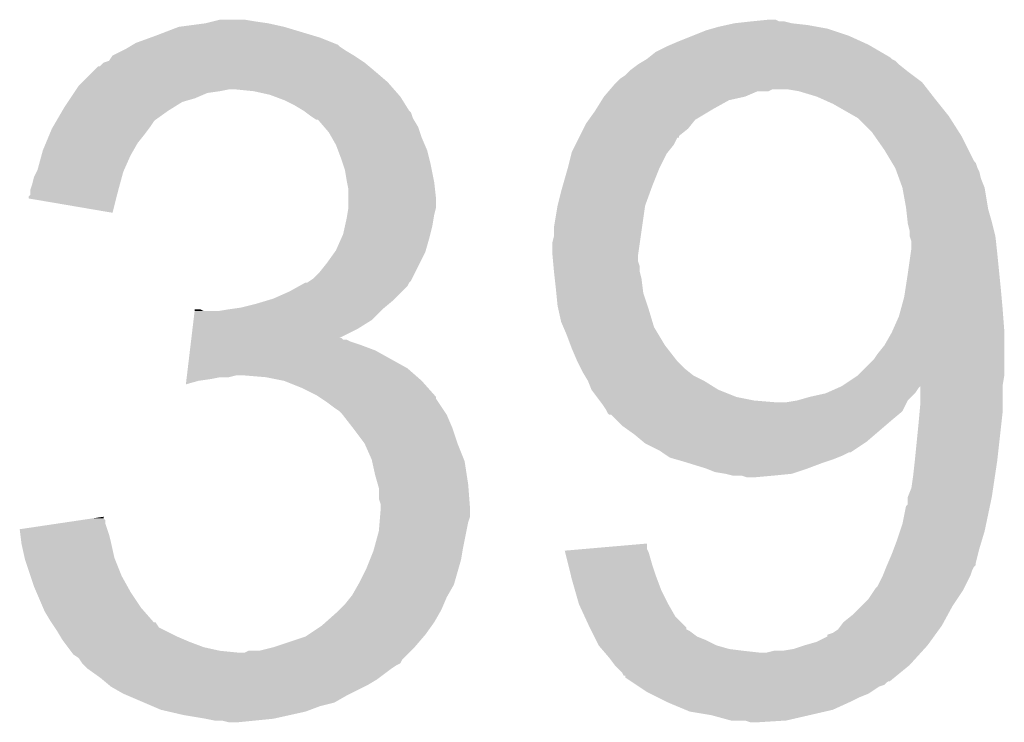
# Model space of a CAD drawing. Extents: x -52 to 48, y -3 to 57.
# Tile 89 of 96: x 38.334 to 39.733, y 35.375 to 36.373. Entities that reach past the tile are written whole.
import ezdxf

# ---------------------------------------------------------------- set-up
doc = ezdxf.new("R2010")
doc.units = 0
doc.layers.add('CLICK_SHIELD_FOR_RED_PITAYA_010', color=11, linetype='CONTINUOUS')

msp = doc.modelspace()

# ---------------------------------------------------------------- linework, layer by layer
at = {"layer": 'CLICK_SHIELD_FOR_RED_PITAYA_010'}
for points in [[(38.52672, 36.34994), (38.559742, 36.36264), (38.75194, 36.34994), (38.709598, 36.36264)], [(38.559742, 36.36264), (38.59784, 36.36772), (38.709598, 36.36264), (38.686738, 36.36772)], [(38.59784, 36.36772), (38.608, 36.37026), (38.686738, 36.36772), (38.66896, 36.37026)], [(38.608, 36.37026), (38.618162, 36.3728), (38.66896, 36.37026), (38.653722, 36.3728)], [(39.30904, 36.357562), (39.317918, 36.360098), (39.489372, 36.357562), (39.481762, 36.360098)], [(39.317918, 36.360098), (39.326818, 36.36264), (39.481762, 36.360098), (39.467786, 36.36264)], [(39.326818, 36.36264), (39.33825, 36.36518), (39.467786, 36.36264), (39.45382, 36.36518)], [(39.33825, 36.36518), (39.349682, 36.36772), (39.45382, 36.36518), (39.430962, 36.36772)], [(39.349682, 36.36772), (39.37254, 36.37026), (39.430962, 36.36772), (39.420802, 36.37026)], [(39.37254, 36.37026), (39.397918, 36.372798), (39.413184, 36.37026), (39.408104, 36.372798)], [(39.397918, 36.372798), (39.397938, 36.3728), (39.408104, 36.372798), (39.397938, 36.3728)], [(38.49877, 36.33978), (38.519738, 36.347402), (38.779438, 36.33978), (38.7604, 36.347402)], [(38.519738, 36.347402), (38.52672, 36.34994), (38.7604, 36.347402), (38.75194, 36.34994)], [(39.27094, 36.34232), (39.289986, 36.34994), (39.529004, 36.34232), (39.51224, 36.34994)], [(39.289986, 36.34994), (39.30904, 36.357562), (39.51224, 36.34994), (39.489372, 36.357562)], [(38.480998, 36.32962), (38.486078, 36.33216), (38.795958, 36.32962), (38.79215, 36.33216)], [(38.486078, 36.33216), (38.490308, 36.3347), (38.79215, 36.33216), (38.78834, 36.3347)], [(38.490308, 36.3347), (38.494532, 36.337236), (38.78834, 36.3347), (38.78579, 36.337236)], [(38.494532, 36.337236), (38.49877, 36.33978), (38.78579, 36.337236), (38.779438, 36.33978)], [(39.237922, 36.327082), (39.25316, 36.3347), (39.557594, 36.327082), (39.544536, 36.3347)], [(39.25316, 36.3347), (39.259086, 36.33724), (39.544536, 36.3347), (39.54018, 36.33724)], [(39.259086, 36.33724), (39.27094, 36.34232), (39.54018, 36.33724), (39.529004, 36.34232)], [(38.460672, 36.314384), (38.465766, 36.322002), (38.820086, 36.314384), (38.80866, 36.322002)], [(38.465766, 36.322002), (38.480998, 36.32962), (38.80866, 36.322002), (38.795958, 36.32962)], [(39.22522, 36.31692), (39.228392, 36.319458), (39.573202, 36.31692), (39.570662, 36.319458)], [(39.228392, 36.319458), (39.237922, 36.327082), (39.570662, 36.319458), (39.557594, 36.327082)], [(38.437816, 36.29914), (38.445436, 36.30676), (38.83914, 36.29914), (38.829996, 36.30676)], [(38.445436, 36.30676), (38.447986, 36.306766), (38.829996, 36.30676), (38.82999, 36.306766)], [(38.447986, 36.306766), (38.453064, 36.31184), (38.82999, 36.306766), (38.8239, 36.31184)], [(38.453064, 36.31184), (38.460672, 36.314384), (38.8239, 36.31184), (38.820086, 36.314384)], [(39.202362, 36.30168), (39.212516, 36.309298), (39.592886, 36.30168), (39.583362, 36.309298)], [(39.212516, 36.309298), (39.212522, 36.309302), (39.583362, 36.309298), (39.583358, 36.309302)], [(39.212522, 36.309302), (39.220982, 36.314378), (39.583358, 36.309302), (39.57827, 36.314378)], [(39.220982, 36.314378), (39.225216, 36.316918), (39.57827, 36.314378), (39.573204, 36.316918)], [(39.225216, 36.316918), (39.22522, 36.31692), (39.573204, 36.316918), (39.573202, 36.31692)], [(38.422578, 36.2839), (38.437816, 36.29914), (38.856922, 36.2839), (38.83914, 36.29914)], [(39.18712, 36.28898), (39.194742, 36.294062), (39.609608, 36.28898), (39.602832, 36.294062)], [(39.194742, 36.294062), (39.19982, 36.29914), (39.602832, 36.294062), (39.59606, 36.29914)], [(39.19982, 36.29914), (39.202362, 36.30168), (39.59606, 36.29914), (39.592886, 36.30168)], [(38.414112, 36.27374), (38.417502, 36.278822), (38.865812, 36.27374), (38.861366, 36.278822)], [(38.417502, 36.278822), (38.422578, 36.2839), (38.861366, 36.278822), (38.856922, 36.2839)], [(39.172966, 36.27374), (39.179498, 36.28136), (39.624284, 36.27374), (39.618356, 36.28136)], [(39.179498, 36.28136), (39.182036, 36.283898), (39.618356, 36.28136), (39.616382, 36.283898)], [(39.182036, 36.283898), (39.18712, 36.28898), (39.616382, 36.283898), (39.609608, 36.28898)], [(38.405644, 36.261038), (38.410724, 36.268658), (38.5826, 36.261038), (38.600378, 36.268658)], [(38.410724, 36.268658), (38.412418, 36.2712), (38.600378, 36.268658), (38.61816, 36.2712)], [(38.412418, 36.2712), (38.414112, 36.27374), (38.61816, 36.2712), (38.630858, 36.27374)], [(38.666418, 36.2712), (38.641022, 36.27374), (38.868034, 36.2712), (38.865812, 36.27374)], [(38.689278, 36.26612), (38.666418, 36.2712), (38.872478, 36.26612), (38.868034, 36.2712)], [(38.696058, 36.263578), (38.689278, 36.26612), (38.8747, 36.263578), (38.872478, 36.26612)], [(38.7096, 36.2585), (38.696058, 36.263578), (38.877876, 36.2585), (38.8747, 36.263578)], [(39.161084, 36.258502), (39.16426, 36.263582), (39.342064, 36.258502), (39.364922, 36.263582)], [(39.16426, 36.263582), (39.170788, 36.2712), (39.364922, 36.263582), (39.382704, 36.2712)], [(39.170788, 36.2712), (39.17079, 36.271202), (39.382704, 36.2712), (39.397944, 36.271202)], [(39.17079, 36.271202), (39.172966, 36.27374), (39.397944, 36.271202), (39.403024, 36.27374)], [(39.441122, 36.2712), (39.425878, 36.27374), (39.626258, 36.2712), (39.624284, 36.27374)], [(39.466522, 36.26358), (39.441122, 36.2712), (39.632186, 36.26358), (39.626258, 36.2712)], [(39.472238, 36.26104), (39.466522, 36.26358), (39.63416, 36.26104), (39.632186, 36.26358)], [(38.394214, 36.24326), (38.397178, 36.24834), (38.544502, 36.24326), (38.552628, 36.24834)], [(38.397178, 36.24834), (38.402256, 36.255958), (38.552628, 36.24834), (38.564818, 36.255958)], [(38.402256, 36.255958), (38.405644, 36.261038), (38.564818, 36.255958), (38.5826, 36.261038)], [(38.72484, 36.25088), (38.7096, 36.2585), (38.882638, 36.25088), (38.877876, 36.2585)], [(38.737538, 36.243262), (38.72484, 36.25088), (38.8874, 36.243262), (38.882638, 36.25088)], [(39.153146, 36.2458), (39.161084, 36.258502), (39.3192, 36.2458), (39.342064, 36.258502)], [(39.48938, 36.25342), (39.472238, 36.26104), (39.640256, 36.25342), (39.63416, 36.26104)], [(39.520496, 36.235638), (39.48938, 36.25342), (39.65448, 36.235638), (39.640256, 36.25342)], [(38.386804, 36.230558), (38.394214, 36.24326), (38.526718, 36.230558), (38.544502, 36.24326)], [(38.737544, 36.243258), (38.737538, 36.243262), (38.887402, 36.243258), (38.8874, 36.243262)], [(38.740934, 36.240716), (38.737544, 36.243258), (38.88994, 36.240716), (38.887402, 36.243258)], [(38.7477, 36.23564), (38.740934, 36.240716), (38.891634, 36.23564), (38.88994, 36.240716)], [(38.751514, 36.233098), (38.7477, 36.23564), (38.89248, 36.233098), (38.891634, 36.23564)], [(39.142496, 36.230562), (39.15156, 36.24326), (39.293804, 36.230562), (39.314966, 36.24326)], [(39.15156, 36.24326), (39.153146, 36.2458), (39.314966, 36.24326), (39.3192, 36.2458)], [(39.52494, 36.233098), (39.520496, 36.235638), (39.656098, 36.233098), (39.65448, 36.235638)], [(38.3794, 36.217862), (38.38088, 36.2204), (38.517196, 36.217862), (38.5191, 36.2204)], [(38.38088, 36.2204), (38.385324, 36.22802), (38.5191, 36.2204), (38.52418, 36.22802)], [(38.385324, 36.22802), (38.386804, 36.230558), (38.52418, 36.22802), (38.526718, 36.230558)], [(38.755314, 36.230564), (38.751514, 36.233098), (38.894002, 36.230564), (38.89248, 36.233098)], [(38.757862, 36.23056), (38.755314, 36.230564), (38.894006, 36.23056), (38.894002, 36.230564)], [(38.766556, 36.22041), (38.757862, 36.23056), (38.9001, 36.22041), (38.894006, 36.23056)], [(38.7731, 36.21277), (38.766556, 36.22041), (38.902646, 36.21277), (38.9001, 36.22041)], [(39.135056, 36.217862), (39.138862, 36.22547), (39.283642, 36.217862), (39.289728, 36.22547)], [(39.138862, 36.22547), (39.142496, 36.230562), (39.289728, 36.22547), (39.293804, 36.230562)], [(39.54526, 36.21278), (39.52494, 36.233098), (39.669026, 36.21278), (39.656098, 36.233098)], [(38.37093, 36.197538), (38.376224, 36.21024), (38.501318, 36.197538), (38.51148, 36.21024)], [(38.376224, 36.21024), (38.3794, 36.217862), (38.51148, 36.21024), (38.517196, 36.217862)], [(38.777452, 36.205162), (38.7731, 36.21277), (38.90518, 36.205162), (38.902646, 36.21277)], [(39.128714, 36.205182), (39.12998, 36.207716), (39.27093, 36.205182), (39.270948, 36.207716)], [(39.12998, 36.207716), (39.135056, 36.217862), (39.270948, 36.207716), (39.283642, 36.217862)], [(39.548818, 36.207698), (39.54526, 36.21278), (39.67226, 36.207698), (39.669026, 36.21278)], [(39.56304, 36.187382), (39.548818, 36.207698), (39.682424, 36.187382), (39.67226, 36.207698)], [(38.3667, 36.187382), (38.37093, 36.197538), (38.495514, 36.187382), (38.501318, 36.197538)], [(38.78326, 36.195002), (38.777452, 36.205162), (38.909534, 36.195002), (38.90518, 36.205162)], [(38.78612, 36.187378), (38.78326, 36.195002), (38.9128, 36.187378), (38.909534, 36.195002)], [(39.11854, 36.184842), (39.123626, 36.195012), (39.255192, 36.184842), (39.263322, 36.195012)], [(39.123626, 36.195012), (39.128696, 36.20515), (39.263322, 36.195012), (39.268414, 36.20515)], [(39.128696, 36.20515), (39.128714, 36.205182), (39.268414, 36.20515), (39.27093, 36.205182)], [(38.359082, 36.159442), (38.36462, 36.179758), (38.482128, 36.159442), (38.49116, 36.179758)], [(38.36462, 36.179758), (38.3667, 36.187382), (38.49116, 36.179758), (38.495514, 36.187382)], [(38.79088, 36.17468), (38.78612, 36.187378), (38.915976, 36.17468), (38.9128, 36.187378)], [(39.11346, 36.16452), (39.117904, 36.1823), (39.24427, 36.16452), (39.25316, 36.1823)], [(39.117904, 36.1823), (39.11854, 36.184842), (39.25316, 36.1823), (39.255192, 36.184842)], [(39.57218, 36.17215), (39.56304, 36.187382), (39.690042, 36.17215), (39.682424, 36.187382)], [(38.79342, 36.16706), (38.79088, 36.17468), (38.91788, 36.16706), (38.915976, 36.17468)], [(38.795958, 36.159442), (38.79342, 36.16706), (38.919404, 36.159442), (38.91788, 36.16706)], [(39.112734, 36.16198), (39.11346, 36.16452), (39.243, 36.16198), (39.24427, 36.16452)], [(39.573712, 36.169596), (39.57218, 36.17215), (39.69258, 36.169596), (39.690042, 36.17215)], [(39.57828, 36.16198), (39.573712, 36.169596), (39.69512, 36.16198), (39.69258, 36.169596)], [(38.354, 36.149282), (38.35781, 36.1569), (38.47892, 36.149282), (38.480998, 36.1569)], [(38.35781, 36.1569), (38.359082, 36.159442), (38.480998, 36.1569), (38.482128, 36.159442)], [(38.7985, 36.1442), (38.795958, 36.159442), (38.922452, 36.1442), (38.919404, 36.159442)], [(39.105476, 36.13658), (39.112734, 36.16198), (39.23284, 36.13658), (39.243, 36.16198)], [(39.580128, 36.156898), (39.57828, 36.16198), (39.697662, 36.156898), (39.69512, 36.16198)], [(39.583824, 36.146738), (39.580128, 36.156898), (39.700202, 36.146738), (39.697662, 36.156898)], [(38.348922, 36.131502), (38.351458, 36.13912), (38.474072, 36.131502), (38.47615, 36.13912)], [(38.351458, 36.13912), (38.354, 36.149282), (38.47615, 36.13912), (38.47892, 36.149282)], [(38.79901, 36.14166), (38.7985, 36.1442), (38.92296, 36.14166), (38.922452, 36.1442)], [(38.80104, 36.131502), (38.79901, 36.14166), (38.92409, 36.131502), (38.92296, 36.14166)], [(39.1033, 36.12896), (39.105476, 36.13658), (39.230068, 36.12896), (39.23284, 36.13658)], [(39.58844, 36.134038), (39.583824, 36.146738), (39.70528, 36.134038), (39.700202, 36.146738)], [(38.346386, 36.121346), (38.34892, 36.123876), (38.471468, 36.121346), (38.472102, 36.123876)], [(38.34892, 36.12896), (38.348922, 36.131502), (38.47338, 36.12896), (38.474072, 36.131502)], [(38.34892, 36.123876), (38.34892, 36.12896), (38.472102, 36.123876), (38.47338, 36.12896)], [(38.80104, 36.118798), (38.80104, 36.131502), (38.9255, 36.118798), (38.92409, 36.131502)], [(39.09822, 36.108642), (39.1033, 36.12896), (39.222682, 36.108642), (39.230068, 36.12896)], [(39.59352, 36.106102), (39.58844, 36.134038), (39.709936, 36.106102), (39.70528, 36.134038)], [(38.34638, 36.118828), (38.346386, 36.121346), (38.470836, 36.118828), (38.471468, 36.121346)], [(38.46573, 36.098482), (38.34638, 36.118828), (38.46573, 36.098482), (38.470836, 36.118828)], [(38.80104, 36.106102), (38.80104, 36.118798), (38.9255, 36.106102), (38.9255, 36.118798)], [(39.09314, 36.078162), (39.09822, 36.10864), (39.218326, 36.078162), (39.22268, 36.10864)], [(39.09822, 36.10864), (39.09822, 36.108642), (39.22268, 36.10864), (39.222682, 36.108642)], [(38.7985, 36.09086), (38.799346, 36.09594), (38.922112, 36.09086), (38.92296, 36.09594)], [(38.799346, 36.09594), (38.801038, 36.106098), (38.92296, 36.09594), (38.9255, 36.106098)], [(38.801038, 36.106098), (38.80104, 36.106102), (38.9255, 36.106098), (38.9255, 36.106102)], [(39.593804, 36.103558), (39.59352, 36.106102), (39.71036, 36.103558), (39.709936, 36.106102)], [(39.595778, 36.08578), (39.593804, 36.103558), (39.71544, 36.08578), (39.71036, 36.103558)], [(38.79342, 36.068002), (38.796242, 36.0807), (38.917244, 36.068002), (38.92042, 36.0807)], [(38.796242, 36.0807), (38.7985, 36.09086), (38.92042, 36.0807), (38.922112, 36.09086)], [(39.59606, 36.08324), (39.595778, 36.08578), (39.716076, 36.08324), (39.71544, 36.08578)], [(39.5986, 36.073078), (39.59606, 36.08324), (39.718616, 36.073078), (39.716076, 36.08324)], [(38.790034, 36.06038), (38.79342, 36.068002), (38.91534, 36.06038), (38.917244, 36.068002)], [(39.09314, 36.065462), (39.09314, 36.078162), (39.216512, 36.065462), (39.218326, 36.078162)], [(39.598602, 36.065458), (39.5986, 36.073078), (39.72052, 36.065458), (39.718616, 36.073078)], [(38.78326, 36.04513), (38.790034, 36.06038), (38.910982, 36.04513), (38.91534, 36.06038)], [(39.0906, 36.055302), (39.09314, 36.065462), (39.21506, 36.055302), (39.216512, 36.065462)], [(39.0906, 36.042598), (39.0906, 36.055302), (39.213244, 36.042598), (39.21506, 36.055302)], [(39.60114, 36.057836), (39.598602, 36.065458), (39.721368, 36.057836), (39.72052, 36.065458)], [(39.60114, 36.04768), (39.60114, 36.057836), (39.722496, 36.04768), (39.721368, 36.057836)], [(38.77056, 36.02736), (38.78145, 36.0426), (38.902636, 36.02736), (38.91026, 36.0426)], [(38.78145, 36.0426), (38.78326, 36.04513), (38.91026, 36.0426), (38.910982, 36.04513)], [(39.091062, 36.03752), (39.0906, 36.042598), (39.21252, 36.03752), (39.213244, 36.042598)], [(39.59606, 36.01212), (39.600414, 36.0426), (39.726108, 36.01212), (39.72306, 36.0426)], [(39.600414, 36.0426), (39.60114, 36.04768), (39.72306, 36.0426), (39.722496, 36.04768)], [(38.760402, 36.014662), (38.77056, 36.02736), (38.896286, 36.014662), (38.902636, 36.02736)], [(39.091756, 36.029904), (39.091062, 36.03752), (39.21252, 36.029904), (39.21252, 36.03752)], [(39.092448, 36.022282), (39.091756, 36.029904), (39.215058, 36.022282), (39.21252, 36.029904)], [(38.750242, 36.004502), (38.760402, 36.014662), (38.891204, 36.004502), (38.896286, 36.014662)], [(39.09314, 36.014662), (39.092448, 36.022282), (39.21506, 36.014662), (39.215058, 36.022282)], [(39.09314, 36.01466), (39.09314, 36.014662), (39.215062, 36.01466), (39.21506, 36.014662)], [(39.09427, 36.0045), (39.09314, 36.01466), (39.2176, 36.0045), (39.215062, 36.01466)], [(39.592934, 35.9918), (39.59606, 36.01212), (39.72814, 35.9918), (39.726108, 36.01212)], [(38.730956, 35.99435), (38.740078, 35.999416), (38.884858, 35.99435), (38.887398, 35.999416)], [(38.740078, 35.999416), (38.740086, 35.99942), (38.887398, 35.999416), (38.8874, 35.99942)], [(38.740086, 35.99942), (38.742626, 35.999424), (38.8874, 35.99942), (38.887404, 35.999424)], [(38.742626, 35.999424), (38.746444, 36.00197), (38.887404, 35.999424), (38.889938, 36.00197)], [(38.746444, 36.00197), (38.750242, 36.004502), (38.889938, 36.00197), (38.891204, 36.004502)], [(39.09568, 35.9918), (39.09427, 36.0045), (39.219188, 35.9918), (39.2176, 36.0045)], [(38.694362, 35.97656), (38.71722, 35.98672), (38.867078, 35.97656), (38.877232, 35.98672)], [(38.71722, 35.98672), (38.730956, 35.99435), (38.877232, 35.98672), (38.884858, 35.99435)], [(39.096442, 35.984182), (39.09568, 35.9918), (39.22014, 35.984182), (39.219188, 35.9918)], [(39.09822, 35.966402), (39.096442, 35.984182), (39.226068, 35.966402), (39.22014, 35.984182)], [(39.59098, 35.979098), (39.592934, 35.9918), (39.729296, 35.979098), (39.72814, 35.9918)], [(38.64864, 35.96386), (38.668958, 35.96894), (38.852346, 35.96386), (38.858442, 35.96894)], [(38.668958, 35.96894), (38.685894, 35.97402), (38.858442, 35.96894), (38.86454, 35.97402)], [(38.685894, 35.97402), (38.694362, 35.97656), (38.86454, 35.97402), (38.867078, 35.97656)], [(39.586824, 35.96386), (39.59098, 35.979098), (39.73068, 35.96386), (39.729296, 35.979098)], [(38.58081, 35.94608), (38.582326, 35.95878), (38.834058, 35.94608), (38.846758, 35.95878)], [(38.582326, 35.95878), (38.582628, 35.961318), (38.595304, 35.95878), (38.590224, 35.961318)], [(38.582628, 35.961318), (38.58263, 35.96132), (38.590224, 35.961318), (38.58263, 35.96132)], [(38.615622, 35.95878), (38.63086, 35.96132), (38.846758, 35.95878), (38.849298, 35.96132)], [(38.63086, 35.96132), (38.630874, 35.961322), (38.849298, 35.96132), (38.849302, 35.961322)], [(38.630874, 35.961322), (38.64864, 35.96386), (38.849302, 35.961322), (38.852346, 35.96386)], [(39.09935, 35.96132), (39.09822, 35.966402), (39.22776, 35.96132), (39.226068, 35.966402)], [(39.1033, 35.943542), (39.09935, 35.96132), (39.233094, 35.943542), (39.22776, 35.96132)], [(39.58336, 35.951158), (39.586824, 35.96386), (39.731658, 35.951158), (39.73068, 35.96386)], [(38.579294, 35.933382), (38.58081, 35.94608), (38.81374, 35.933382), (38.834058, 35.94608)], [(39.106568, 35.93592), (39.1033, 35.943542), (39.235378, 35.93592), (39.233094, 35.943542)], [(39.574328, 35.930842), (39.58336, 35.951158), (39.73322, 35.930842), (39.731658, 35.951158)], [(38.57778, 35.92068), (38.579294, 35.933382), (38.788472, 35.92068), (38.81374, 35.933382)], [(39.11092, 35.92576), (39.106568, 35.93592), (39.241476, 35.92576), (39.235378, 35.93592)], [(39.116636, 35.910522), (39.11092, 35.92576), (39.250618, 35.910522), (39.241476, 35.92576)], [(39.56304, 35.910522), (39.5732, 35.9283), (39.73322, 35.910522), (39.73322, 35.9283)], [(39.5732, 35.9283), (39.574328, 35.930842), (39.73322, 35.9283), (39.73322, 35.930842)], [(38.576566, 35.91052), (38.577172, 35.9156), (38.81882, 35.91052), (38.803582, 35.9156)], [(38.577172, 35.9156), (38.577476, 35.918138), (38.803582, 35.9156), (38.798504, 35.918138)], [(38.577476, 35.91814), (38.577778, 35.920674), (38.793416, 35.91814), (38.790886, 35.920674)], [(38.577476, 35.918138), (38.577476, 35.91814), (38.798504, 35.918138), (38.793416, 35.91814)], [(38.577778, 35.920674), (38.57778, 35.92068), (38.790886, 35.920674), (38.788472, 35.92068)], [(38.572626, 35.8775), (38.575658, 35.9029), (38.88485, 35.8775), (38.839142, 35.9029)], [(38.575658, 35.9029), (38.576566, 35.91052), (38.839142, 35.9029), (38.81882, 35.91052)], [(39.11854, 35.90544), (39.116636, 35.910522), (39.254572, 35.90544), (39.250618, 35.910522)], [(39.12616, 35.887662), (39.11854, 35.90544), (39.2684, 35.887662), (39.254572, 35.90544)], [(39.547798, 35.890198), (39.55288, 35.89782), (39.73322, 35.890198), (39.73322, 35.89782)], [(39.55288, 35.89782), (39.56304, 35.910522), (39.73322, 35.89782), (39.73322, 35.910522)], [(39.12616, 35.88766), (39.12616, 35.887662), (39.268402, 35.88766), (39.2684, 35.887662)], [(39.13124, 35.8775), (39.12616, 35.88766), (39.27856, 35.8775), (39.268402, 35.88766)], [(39.52494, 35.86734), (39.547798, 35.890198), (39.73322, 35.86734), (39.73322, 35.890198)], [(38.571414, 35.86734), (38.572626, 35.8775), (38.896468, 35.86734), (38.88485, 35.8775)], [(39.13378, 35.87242), (39.13124, 35.8775), (39.28491, 35.87242), (39.27856, 35.8775)], [(39.13683, 35.86734), (39.13378, 35.87242), (39.29126, 35.86734), (39.28491, 35.87242)], [(38.569904, 35.854682), (38.570504, 35.85972), (38.569904, 35.854682), (38.587678, 35.85972)], [(38.570504, 35.85972), (38.570808, 35.86226), (38.587678, 35.85972), (38.60546, 35.86226)], [(38.570808, 35.86226), (38.57111, 35.8648), (38.60546, 35.86226), (38.618158, 35.8648)], [(38.57111, 35.8648), (38.571414, 35.86734), (38.630858, 35.8648), (38.641018, 35.86734)], [(38.6842, 35.8648), (38.653722, 35.86734), (38.899372, 35.8648), (38.896468, 35.86734)], [(38.709598, 35.85972), (38.6842, 35.8648), (38.90518, 35.85972), (38.899372, 35.8648)], [(38.735, 35.84956), (38.709598, 35.85972), (38.914214, 35.84956), (38.90518, 35.85972)], [(39.1414, 35.859722), (39.13683, 35.86734), (39.306494, 35.859722), (39.29126, 35.86734)], [(39.141402, 35.859718), (39.1414, 35.859722), (39.3065, 35.859718), (39.306494, 35.859722)], [(39.146476, 35.847022), (39.141402, 35.859718), (39.32681, 35.847022), (39.3065, 35.859718)], [(39.50208, 35.8521), (39.524936, 35.867338), (39.73068, 35.8521), (39.73322, 35.867338)], [(39.524936, 35.867338), (39.52494, 35.86734), (39.73322, 35.867338), (39.73322, 35.86734)], [(38.755318, 35.8394), (38.735, 35.84956), (38.923246, 35.8394), (38.914214, 35.84956)], [(39.14648, 35.84701), (39.146476, 35.847022), (39.326842, 35.84701), (39.32681, 35.847022)], [(39.154096, 35.836862), (39.14648, 35.84701), (39.352218, 35.836862), (39.326842, 35.84701)], [(39.45636, 35.83686), (39.479208, 35.841938), (39.60114, 35.83686), (39.606218, 35.841938)], [(39.479208, 35.841938), (39.479218, 35.84194), (39.606218, 35.841938), (39.606218, 35.84194)], [(39.479218, 35.84194), (39.496364, 35.84956), (39.606218, 35.84194), (39.6113, 35.84956)], [(39.496364, 35.84956), (39.501976, 35.852054), (39.6113, 35.84956), (39.613782, 35.852054)], [(39.501976, 35.852054), (39.502074, 35.852098), (39.73068, 35.852054), (39.73068, 35.852098)], [(39.502074, 35.852098), (39.50208, 35.8521), (39.73068, 35.852098), (39.73068, 35.8521)], [(39.61384, 35.826698), (39.613782, 35.852054), (39.73068, 35.826698), (39.73068, 35.852054)], [(38.759124, 35.836864), (38.755318, 35.8394), (38.9255, 35.836864), (38.923246, 35.8394)], [(38.76295, 35.834314), (38.759124, 35.836864), (38.925504, 35.834314), (38.9255, 35.836864)], [(38.77056, 35.82924), (38.76295, 35.834314), (38.92889, 35.82924), (38.925504, 35.834314)], [(38.78072, 35.82162), (38.77056, 35.82924), (38.933972, 35.82162), (38.92889, 35.82924)], [(39.15791, 35.83178), (39.154096, 35.836862), (39.377618, 35.83178), (39.352218, 35.836862)], [(39.159816, 35.82924), (39.15791, 35.83178), (39.4081, 35.82924), (39.377618, 35.83178)], [(39.16172, 35.8267), (39.159816, 35.82924), (39.593516, 35.8267), (39.594788, 35.82924)], [(39.423338, 35.82924), (39.438554, 35.831776), (39.594788, 35.82924), (39.596058, 35.831776)], [(39.438554, 35.831776), (39.43858, 35.83178), (39.596058, 35.831776), (39.59606, 35.83178)], [(39.43858, 35.83178), (39.45636, 35.83686), (39.59606, 35.83178), (39.60114, 35.83686)], [(38.78834, 35.81654), (38.78072, 35.82162), (38.93736, 35.81654), (38.933972, 35.82162)], [(38.790878, 35.814), (38.78834, 35.81654), (38.939054, 35.814), (38.93736, 35.81654)], [(38.792846, 35.81147), (38.790878, 35.814), (38.94074, 35.81147), (38.939054, 35.814)], [(39.166798, 35.819082), (39.16172, 35.8267), (39.589704, 35.819082), (39.593516, 35.8267)], [(39.168066, 35.816548), (39.166798, 35.819082), (39.588436, 35.816548), (39.589704, 35.819082)], [(39.169338, 35.814004), (39.168066, 35.816548), (39.585384, 35.814004), (39.588436, 35.816548)], [(39.171874, 35.811466), (39.169338, 35.814004), (39.582342, 35.811466), (39.585384, 35.814004)], [(39.6113, 35.79876), (39.612684, 35.814), (39.728986, 35.79876), (39.73068, 35.814)], [(39.612684, 35.814), (39.61384, 35.826698), (39.73068, 35.814), (39.73068, 35.826698)], [(38.806686, 35.79368), (38.792846, 35.81147), (38.94836, 35.79368), (38.94074, 35.81147)], [(39.174424, 35.81146), (39.171874, 35.811466), (39.582334, 35.81146), (39.582342, 35.811466)], [(39.182042, 35.80384), (39.174424, 35.81146), (39.5732, 35.80384), (39.582334, 35.81146)], [(39.189658, 35.796222), (39.182042, 35.80384), (39.564312, 35.796222), (39.5732, 35.80384)], [(38.80866, 35.79114), (38.806686, 35.79368), (38.949208, 35.79114), (38.94836, 35.79368)], [(38.823892, 35.77082), (38.80866, 35.79114), (38.95598, 35.77082), (38.949208, 35.79114)], [(39.20744, 35.78352), (39.189658, 35.796222), (39.549492, 35.78352), (39.564312, 35.796222)], [(39.60622, 35.74796), (39.6113, 35.79876), (39.723342, 35.74796), (39.728986, 35.79876)], [(39.219642, 35.77336), (39.20744, 35.78352), (39.53764, 35.77336), (39.549492, 35.78352)], [(39.222692, 35.77082), (39.219642, 35.77336), (39.53383, 35.77082), (39.53764, 35.77336)], [(38.823898, 35.77081), (38.823892, 35.77082), (38.955984, 35.77081), (38.95598, 35.77082)], [(38.834058, 35.747962), (38.823898, 35.77081), (38.965124, 35.747962), (38.955984, 35.77081)], [(39.242998, 35.76066), (39.222692, 35.77082), (39.518594, 35.76066), (39.53383, 35.77082)], [(39.24681, 35.75812), (39.242998, 35.76066), (39.514786, 35.75812), (39.518594, 35.76066)], [(39.246812, 35.758118), (39.24681, 35.75812), (39.512236, 35.758118), (39.514786, 35.75812)], [(39.25443, 35.75304), (39.246812, 35.758118), (39.50208, 35.75304), (39.512236, 35.758118)], [(38.834624, 35.745418), (38.834058, 35.747962), (38.96614, 35.745418), (38.965124, 35.747962)], [(38.83914, 35.725098), (38.834624, 35.745418), (38.969268, 35.725098), (38.96614, 35.745418)], [(39.258236, 35.750502), (39.25443, 35.75304), (39.495734, 35.750502), (39.50208, 35.75304)], [(39.267132, 35.74796), (39.258236, 35.750502), (39.489382, 35.74796), (39.495734, 35.750502)], [(39.27602, 35.74542), (39.267132, 35.74796), (39.48176, 35.74542), (39.489382, 35.74796)], [(39.284276, 35.74288), (39.27602, 35.74542), (39.47414, 35.74288), (39.48176, 35.74542)], [(39.60368, 35.7251), (39.605936, 35.74542), (39.72001, 35.7251), (39.72306, 35.74542)], [(39.605936, 35.74542), (39.60622, 35.74796), (39.72306, 35.74542), (39.723342, 35.74796)], [(39.309042, 35.73526), (39.284276, 35.74288), (39.45382, 35.73526), (39.47414, 35.74288)], [(39.321738, 35.730182), (39.309042, 35.73526), (39.438584, 35.730182), (39.45382, 35.73526)], [(39.33698, 35.72764), (39.321738, 35.730182), (39.430958, 35.72764), (39.438584, 35.730182)], [(38.84277, 35.712402), (38.83914, 35.725098), (38.97122, 35.712402), (38.969268, 35.725098)], [(39.347138, 35.7251), (39.33698, 35.72764), (39.40556, 35.7251), (39.430958, 35.72764)], [(39.367458, 35.722562), (39.359836, 35.7251), (39.377642, 35.722562), (39.40556, 35.7251)], [(39.377622, 35.72256), (39.367458, 35.722562), (39.377622, 35.72256), (39.377642, 35.722562)], [(39.60114, 35.707324), (39.60368, 35.7251), (39.717344, 35.707324), (39.72001, 35.7251)], [(38.84422, 35.707324), (38.84277, 35.712402), (38.971612, 35.707324), (38.97122, 35.712402)], [(38.84422, 35.692084), (38.84422, 35.707324), (38.972784, 35.692084), (38.971612, 35.707324)], [(39.596062, 35.694624), (39.60114, 35.707324), (39.71544, 35.694624), (39.717344, 35.707324)], [(38.846758, 35.684462), (38.84422, 35.692084), (38.97337, 35.684462), (38.972784, 35.692084)], [(39.59606, 35.694622), (39.596062, 35.694624), (39.71544, 35.694622), (39.71544, 35.694624)], [(39.59606, 35.684456), (39.59606, 35.694622), (39.713298, 35.684456), (39.71544, 35.694622)], [(38.845912, 35.666678), (38.84676, 35.676838), (38.973758, 35.666678), (38.973758, 35.676838)], [(38.84676, 35.679382), (38.846758, 35.684462), (38.97376, 35.679382), (38.97337, 35.684462)], [(38.84676, 35.676838), (38.84676, 35.679382), (38.973758, 35.676838), (38.97376, 35.679382)], [(39.58844, 35.656522), (39.593524, 35.681924), (39.707418, 35.656522), (39.712766, 35.681924)], [(39.593524, 35.681924), (39.59606, 35.684456), (39.712766, 35.681924), (39.713298, 35.684456)], [(38.384974, 35.656518), (38.419172, 35.661604), (38.455602, 35.656518), (38.4556, 35.661604)], [(38.419172, 35.661604), (38.436182, 35.664134), (38.4556, 35.661604), (38.453066, 35.664134)], [(38.436182, 35.664134), (38.45306, 35.666644), (38.453066, 35.664134), (38.45306, 35.666644)], [(38.845278, 35.659058), (38.845912, 35.666678), (38.97122, 35.659058), (38.973758, 35.666678)], [(38.3337, 35.648892), (38.384974, 35.656518), (38.458144, 35.648892), (38.455602, 35.656518)], [(38.334646, 35.64128), (38.3337, 35.648892), (38.460678, 35.64128), (38.458144, 35.648892)], [(38.837294, 35.62096), (38.84422, 35.646362), (38.9636, 35.62096), (38.96868, 35.646362)], [(38.84422, 35.646362), (38.845278, 35.659058), (38.96868, 35.646362), (38.97122, 35.659058)], [(39.58082, 35.63366), (39.585052, 35.64636), (39.70147, 35.63366), (39.70528, 35.64636)], [(39.585052, 35.64636), (39.58844, 35.656522), (39.70528, 35.64636), (39.707418, 35.656522)], [(38.335906, 35.63112), (38.334646, 35.64128), (38.46322, 35.63112), (38.460678, 35.64128)], [(39.576056, 35.62096), (39.58082, 35.63366), (39.69766, 35.62096), (39.70147, 35.63366)], [(38.33622, 35.62858), (38.335906, 35.63112), (38.463786, 35.62858), (38.46322, 35.63112)], [(38.340738, 35.608258), (38.33622, 35.62858), (38.468302, 35.608258), (38.463786, 35.62858)], [(38.83152, 35.605718), (38.836602, 35.61842), (38.96106, 35.605718), (38.963176, 35.61842)], [(38.836602, 35.61842), (38.837294, 35.62096), (38.963176, 35.61842), (38.9636, 35.62096)], [(39.108416, 35.618422), (39.13765, 35.620956), (39.22649, 35.618422), (39.225222, 35.620956)], [(39.10905, 35.615878), (39.108416, 35.618422), (39.227762, 35.615878), (39.22649, 35.618422)], [(39.13765, 35.620956), (39.22522, 35.628546), (39.225222, 35.620956), (39.22522, 35.628546)], [(39.5732, 35.61334), (39.576056, 35.62096), (39.695754, 35.61334), (39.69766, 35.62096)], [(38.3413, 35.605722), (38.340738, 35.608258), (38.469318, 35.605722), (38.468302, 35.608258)], [(38.348922, 35.582858), (38.3413, 35.605722), (38.47846, 35.582858), (38.469318, 35.605722)], [(38.82644, 35.59302), (38.83152, 35.605718), (38.957432, 35.59302), (38.96106, 35.605718)], [(39.11348, 35.5981), (39.10905, 35.615878), (39.23284, 35.5981), (39.227762, 35.615878)], [(39.567756, 35.600638), (39.5732, 35.61334), (39.69258, 35.600638), (39.695754, 35.61334)], [(38.81628, 35.5727), (38.82644, 35.59302), (38.951626, 35.5727), (38.957432, 35.59302)], [(39.117276, 35.58286), (39.11348, 35.5981), (39.23792, 35.58286), (39.23284, 35.5981)], [(39.5605, 35.58286), (39.563546, 35.590478), (39.68496, 35.58286), (39.6875, 35.590478)], [(39.563546, 35.590478), (39.565578, 35.595556), (39.6875, 35.590478), (39.690038, 35.595556)], [(39.565578, 35.595556), (39.56558, 35.59556), (39.690038, 35.595556), (39.69004, 35.59556)], [(39.56558, 35.59556), (39.566666, 35.598094), (39.69004, 35.59556), (39.692574, 35.598094)], [(39.566666, 35.598094), (39.567756, 35.600638), (39.692574, 35.598094), (39.69258, 35.600638)], [(38.354, 35.56762), (38.348922, 35.582858), (38.486928, 35.56762), (38.47846, 35.582858)], [(39.11854, 35.57778), (39.117276, 35.58286), (39.239826, 35.57778), (39.23792, 35.58286)], [(39.122894, 35.56254), (39.11854, 35.57778), (39.24554, 35.56254), (39.239826, 35.57778)], [(39.552882, 35.567624), (39.5605, 35.58286), (39.67734, 35.567624), (39.68496, 35.58286)], [(38.357266, 35.56), (38.354, 35.56762), (38.49116, 35.56), (38.486928, 35.56762)], [(38.806122, 35.554922), (38.814826, 35.570158), (38.942192, 35.554922), (38.9509, 35.570158)], [(38.814826, 35.570158), (38.81628, 35.5727), (38.9509, 35.570158), (38.951626, 35.5727)], [(39.128698, 35.542222), (39.122894, 35.56254), (39.2557, 35.542222), (39.24554, 35.56254)], [(39.54018, 35.54984), (39.548644, 35.562538), (39.666332, 35.54984), (39.674798, 35.562538)], [(39.548644, 35.562538), (39.550342, 35.565082), (39.674798, 35.562538), (39.67607, 35.565082)], [(39.550342, 35.565082), (39.552882, 35.567624), (39.67607, 35.565082), (39.67734, 35.567624)], [(38.367066, 35.537138), (38.357266, 35.56), (38.5064, 35.537138), (38.49116, 35.56)], [(38.795962, 35.542222), (38.804088, 35.55238), (38.936386, 35.542222), (38.94074, 35.55238)], [(38.804088, 35.55238), (38.806122, 35.554922), (38.94074, 35.55238), (38.942192, 35.554922)], [(39.530022, 35.539682), (39.54018, 35.54984), (39.659562, 35.539682), (39.666332, 35.54984)], [(38.36924, 35.532062), (38.367066, 35.537138), (38.510842, 35.532062), (38.5064, 35.537138)], [(38.7858, 35.53206), (38.788338, 35.534598), (38.931668, 35.53206), (38.93312, 35.534598)], [(38.788338, 35.534598), (38.795962, 35.542222), (38.93312, 35.534598), (38.936386, 35.542222)], [(39.128698, 35.54222), (39.128698, 35.542222), (39.255702, 35.54222), (39.2557, 35.542222)], [(39.136902, 35.52445), (39.128698, 35.54222), (39.265862, 35.52445), (39.255702, 35.54222)], [(39.51732, 35.52698), (39.530022, 35.539682), (39.652632, 35.52698), (39.659562, 35.539682)], [(38.37686, 35.519358), (38.36924, 35.532062), (38.521958, 35.519358), (38.510842, 35.532062)], [(38.768652, 35.516818), (38.7858, 35.53206), (38.92296, 35.516818), (38.931668, 35.53206)], [(39.14394, 35.509204), (39.136902, 35.52445), (39.2811, 35.509204), (39.265862, 35.52445)], [(39.504622, 35.516822), (39.51732, 35.52698), (39.647092, 35.516822), (39.652632, 35.52698)], [(38.378554, 35.51682), (38.37686, 35.519358), (38.524178, 35.51682), (38.521958, 35.519358)], [(38.378558, 35.516812), (38.378554, 35.51682), (38.526714, 35.516812), (38.524178, 35.51682)], [(38.383636, 35.509198), (38.378558, 35.516812), (38.531806, 35.509198), (38.526714, 35.516812)], [(38.387022, 35.50412), (38.383636, 35.509198), (38.541962, 35.50412), (38.531806, 35.509198)], [(38.74389, 35.49904), (38.762942, 35.511742), (38.91026, 35.49904), (38.919332, 35.511742)], [(38.762942, 35.511742), (38.768652, 35.516818), (38.919332, 35.511742), (38.92296, 35.516818)], [(39.14394, 35.5092), (39.14394, 35.509204), (39.281102, 35.5092), (39.2811, 35.509204)], [(39.145214, 35.506654), (39.14394, 35.5092), (39.281124, 35.506654), (39.281102, 35.5092)], [(39.146482, 35.504118), (39.145214, 35.506654), (39.28617, 35.504118), (39.281124, 35.506654)], [(39.489384, 35.501582), (39.497002, 35.506662), (39.636932, 35.501582), (39.640628, 35.506662)], [(39.497002, 35.506662), (39.500808, 35.511738), (39.640628, 35.506662), (39.64432, 35.511738)], [(39.500808, 35.511738), (39.504622, 35.516822), (39.64432, 35.511738), (39.647092, 35.516822)], [(38.391594, 35.4965), (38.387022, 35.50412), (38.5572, 35.4965), (38.541962, 35.50412)], [(38.394638, 35.491422), (38.391594, 35.4965), (38.56905, 35.491422), (38.5572, 35.4965)], [(38.694358, 35.48126), (38.740084, 35.496502), (38.895022, 35.48126), (38.908084, 35.496502)], [(38.740084, 35.496502), (38.74389, 35.49904), (38.908084, 35.496502), (38.91026, 35.49904)], [(39.15029, 35.4965), (39.146482, 35.504118), (39.29633, 35.4965), (39.28617, 35.504118)], [(39.15283, 35.49142), (39.15029, 35.4965), (39.30904, 35.49142), (39.29633, 35.4965)], [(39.46652, 35.48888), (39.48176, 35.496524), (39.627694, 35.48888), (39.633254, 35.496524)], [(39.48176, 35.496524), (39.481786, 35.499044), (39.633254, 35.496524), (39.635086, 35.499044)], [(39.481786, 35.499044), (39.489384, 35.501582), (39.635086, 35.499044), (39.636932, 35.501582)], [(38.396546, 35.48888), (38.394638, 35.491422), (38.57498, 35.48888), (38.56905, 35.491422)], [(38.40226, 35.48126), (38.396546, 35.48888), (38.595302, 35.48126), (38.57498, 35.48888)], [(38.40607, 35.47618), (38.40226, 35.48126), (38.618162, 35.47618), (38.595302, 35.48126)], [(38.674042, 35.47618), (38.694358, 35.48126), (38.889942, 35.47618), (38.895022, 35.48126)], [(39.156638, 35.483804), (39.15283, 35.49142), (39.324272, 35.483804), (39.30904, 35.49142)], [(39.156644, 35.483798), (39.156638, 35.483804), (39.324282, 35.483798), (39.324272, 35.483804)], [(39.160996, 35.47872), (39.156644, 35.483798), (39.342062, 35.47872), (39.324282, 35.483798)], [(39.163174, 35.47618), (39.160996, 35.47872), (39.36238, 35.47618), (39.342062, 35.47872)], [(39.418262, 35.47618), (39.433502, 35.478722), (39.617072, 35.47618), (39.619382, 35.478722)], [(39.433502, 35.478722), (39.448732, 35.483798), (39.619382, 35.478722), (39.623998, 35.483798)], [(39.448732, 35.483798), (39.44874, 35.4838), (39.623998, 35.483798), (39.623998, 35.4838)], [(39.44874, 35.4838), (39.46652, 35.48888), (39.623998, 35.4838), (39.627694, 35.48888)], [(38.407976, 35.47364), (38.40607, 35.47618), (38.643558, 35.47364), (38.618162, 35.47618)], [(38.409878, 35.471102), (38.407976, 35.47364), (38.884864, 35.471102), (38.887402, 35.47364)], [(38.417498, 35.466022), (38.409878, 35.471102), (38.879784, 35.466022), (38.884864, 35.471102)], [(38.419196, 35.463476), (38.417498, 35.466022), (38.877238, 35.463476), (38.879784, 35.466022)], [(38.643558, 35.47364), (38.653724, 35.473642), (38.887402, 35.47364), (38.887404, 35.473642)], [(38.653724, 35.473642), (38.658804, 35.47618), (38.887404, 35.473642), (38.889942, 35.47618)], [(39.16535, 35.47364), (39.163174, 35.47618), (39.385242, 35.47364), (39.36238, 35.47618)], [(39.17188, 35.46602), (39.16535, 35.47364), (39.607836, 35.46602), (39.614762, 35.47364)], [(39.1795, 35.455862), (39.17188, 35.46602), (39.5986, 35.455862), (39.607836, 35.46602)], [(39.395402, 35.47364), (39.405562, 35.47618), (39.614762, 35.47364), (39.617072, 35.47618)], [(38.422576, 35.458408), (38.419196, 35.463476), (38.874694, 35.458408), (38.877238, 35.463476)], [(38.42258, 35.4584), (38.422576, 35.458408), (38.874678, 35.4584), (38.874694, 35.458408)], [(38.425122, 35.455858), (38.42258, 35.4584), (38.869618, 35.455858), (38.874678, 35.4584)], [(38.430198, 35.450782), (38.425122, 35.455858), (38.862002, 35.450782), (38.869618, 35.455858)], [(38.430202, 35.45078), (38.430198, 35.450782), (38.862, 35.45078), (38.862002, 35.450782)], [(38.44798, 35.43808), (38.430202, 35.45078), (38.845066, 35.43808), (38.862, 35.45078)], [(39.179504, 35.455858), (39.1795, 35.455862), (39.598598, 35.455858), (39.5986, 35.455862)], [(39.189658, 35.44569), (39.179504, 35.455858), (39.586172, 35.44569), (39.598598, 35.455858)], [(38.451034, 35.435538), (38.44798, 35.43808), (38.841678, 35.435538), (38.845066, 35.43808)], [(39.192194, 35.440644), (39.189658, 35.44569), (39.580004, 35.440644), (39.586172, 35.44569)], [(39.194708, 35.44062), (39.192194, 35.440644), (39.579976, 35.44062), (39.580004, 35.440644)], [(39.19474, 35.43809), (39.194708, 35.44062), (39.576884, 35.43809), (39.579976, 35.44062)], [(39.202372, 35.433), (39.19474, 35.43809), (39.570664, 35.433), (39.576884, 35.43809)], [(38.460182, 35.42792), (38.451034, 35.435538), (38.82898, 35.42792), (38.841678, 35.435538)], [(38.463232, 35.42538), (38.460182, 35.42792), (38.8239, 35.42538), (38.82898, 35.42792)], [(38.480998, 35.41522), (38.463232, 35.42538), (38.80358, 35.41522), (38.8239, 35.42538)], [(39.202382, 35.432994), (39.202372, 35.433), (39.568114, 35.432994), (39.570664, 35.433)], [(39.209988, 35.42792), (39.202382, 35.432994), (39.563036, 35.42792), (39.568114, 35.432994)], [(39.2138, 35.425378), (39.209988, 35.42792), (39.555416, 35.425378), (39.563036, 35.42792)], [(39.225218, 35.417762), (39.2138, 35.425378), (39.544, 35.417762), (39.555416, 35.425378)], [(38.486926, 35.41268), (38.480998, 35.41522), (38.798502, 35.41268), (38.80358, 35.41522)], [(38.51064, 35.402518), (38.486926, 35.41268), (38.780716, 35.402518), (38.798502, 35.41268)], [(39.230302, 35.41522), (39.225218, 35.417762), (39.54019, 35.41522), (39.544, 35.417762)], [(39.240462, 35.41014), (39.230302, 35.41522), (39.52748, 35.41014), (39.54019, 35.41522)], [(39.250622, 35.40506), (39.240462, 35.41014), (39.51732, 35.40506), (39.52748, 35.41014)], [(38.522494, 35.397438), (38.51064, 35.402518), (38.760398, 35.397438), (38.780716, 35.402518)], [(38.534338, 35.392362), (38.522494, 35.397438), (38.746858, 35.392362), (38.760398, 35.397438)], [(39.2557, 35.40252), (39.250622, 35.40506), (39.51173, 35.40252), (39.51732, 35.40506)], [(39.280088, 35.39236), (39.2557, 35.40252), (39.489378, 35.39236), (39.51173, 35.40252)], [(38.545352, 35.38982), (38.534338, 35.392362), (38.740078, 35.38982), (38.746858, 35.392362)], [(38.56736, 35.38474), (38.545352, 35.38982), (38.717218, 35.38474), (38.740078, 35.38982)], [(38.59784, 35.37966), (38.56736, 35.38474), (38.694358, 35.37966), (38.717218, 35.38474)], [(39.286178, 35.389822), (39.280088, 35.39236), (39.47838, 35.389822), (39.489378, 35.39236)], [(39.31666, 35.38474), (39.286178, 35.389822), (39.456358, 35.38474), (39.47838, 35.389822)], [(39.344596, 35.37712), (39.31666, 35.38474), (39.42334, 35.37712), (39.456358, 35.38474)], [(38.610538, 35.37712), (38.59784, 35.37966), (38.66896, 35.37712), (38.694358, 35.37966)], [(38.630858, 35.37458), (38.620698, 35.37712), (38.643562, 35.37458), (38.66896, 35.37712)], [(39.372538, 35.374582), (39.364916, 35.37712), (39.382732, 35.374582), (39.42334, 35.37712)], [(39.382702, 35.37458), (39.372538, 35.374582), (39.382702, 35.37458), (39.382732, 35.374582)]]:
    msp.add_solid(points, dxfattribs=at)

doc.saveas('drawing.dxf')
